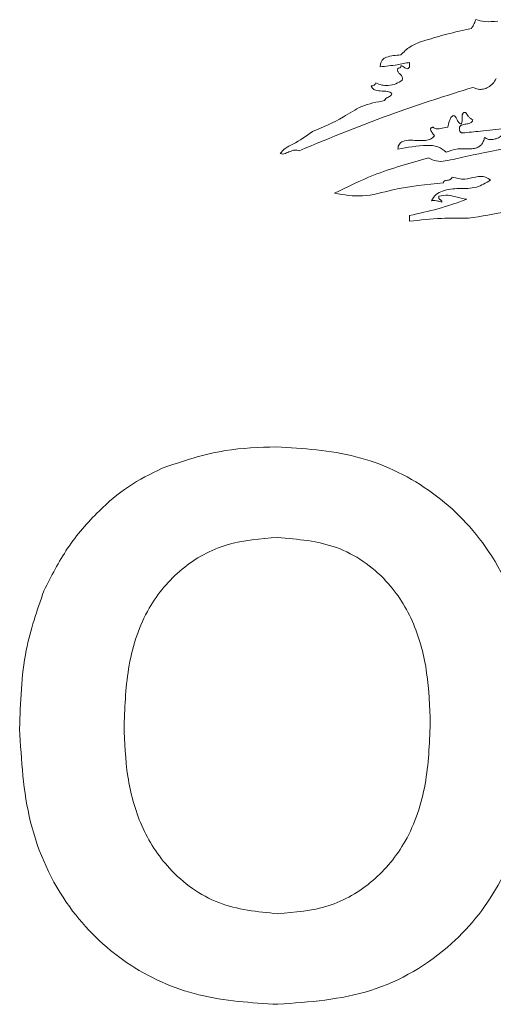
# Paper-space layout 'Sheet1' of a CAD drawing. Header units: millimetres. Extents: x 0 to 432, y 0 to 279.
# Tile 3 of 90: x 143 to 149, y 77 to 90. Entities that reach past the tile are written whole.
import ezdxf

# ---------------------------------------------------------------- set-up
doc = ezdxf.new("R2010")
doc.units = ezdxf.units.MM
doc.header["$LTSCALE"] = 0.5

psp = doc.layouts.new('Sheet1')

# ---------------------------------------------------------------- linework, layer by layer
at = {"color": 7, "linetype": 'Continuous', "lineweight": 15}
for p, q in [((147.994, 89.508), (147.994, 89.452)), ((147.994, 87.555), (147.994, 87.48))]:
    psp.add_line(p, q, dxfattribs=at)
for points, knots in [([(148.839, 90.053), (148.83, 90.03), (148.816, 89.99), (148.793, 89.955), (148.783, 89.94)], [0, 0, 0, 0, 0.573066, 1, 1, 1, 1]), ([(149.12, 90.034), (149.065, 90.029), (148.97, 90.021), (148.878, 90.043), (148.839, 90.053)], [0, 0, 0, 0, 0.577128, 1, 1, 1, 1]), ([(148.783, 89.94), (148.678, 89.917), (148.482, 89.874), (148.29, 89.817), (148.2, 89.79)], [0, 0, 0, 0, 0.534659, 1, 1, 1, 1]), ([(148.2, 89.79), (148.13, 89.768), (148.009, 89.729), (147.919, 89.64), (147.88, 89.603)], [0, 0, 0, 0, 0.576374, 1, 1, 1, 1]), ([(147.88, 89.603), (147.819, 89.598), (147.746, 89.592), (147.667, 89.562), (147.641, 89.537), (147.623, 89.499), (147.62, 89.469), (147.618, 89.452)], [0, 0, 0, 0, 0.5392804, 0.6397956, 0.7377499, 0.8512035, 1, 1, 1, 1]), ([(147.618, 89.452), (147.69, 89.459), (147.817, 89.472), (147.941, 89.498), (147.994, 89.508)], [0, 0, 0, 0, 0.572281, 1, 1, 1, 1]), ([(147.994, 89.452), (147.992, 89.448), (147.989, 89.441), (147.981, 89.433), (147.969, 89.426), (147.951, 89.429), (147.926, 89.442), (147.907, 89.458), (147.892, 89.464), (147.888, 89.464), (147.885, 89.463), (147.883, 89.461), (147.881, 89.458), (147.881, 89.454), (147.88, 89.452)], [0, 0, 0, 0, 0.093959, 0.168158, 0.231537, 0.372303, 0.536123, 0.838711, 0.868331, 0.8928, 0.913788, 0.931736, 0.953249, 1, 1, 1, 1]), ([(147.843, 89.433), (147.842, 89.427), (147.84, 89.415), (147.842, 89.398), (147.849, 89.378), (147.872, 89.358), (147.894, 89.339), (147.901, 89.318), (147.903, 89.302), (147.901, 89.29), (147.899, 89.283)], [0, 0, 0, 0, 0.115637, 0.207876, 0.286106, 0.498665, 0.711472, 0.790182, 0.883229, 1, 1, 1, 1]), ([(147.88, 89.452), (147.88, 89.451), (147.88, 89.448), (147.879, 89.445), (147.876, 89.442), (147.872, 89.439), (147.861, 89.436), (147.851, 89.434), (147.843, 89.433)], [0, 0, 0, 0, 0.090155, 0.168202, 0.241108, 0.352218, 0.473185, 1, 1, 1, 1]), ([(147.562, 89.246), (147.559, 89.24), (147.554, 89.228), (147.541, 89.215), (147.523, 89.208), (147.512, 89.208), (147.505, 89.208)], [0, 0, 0, 0, 0.26493, 0.519226, 0.738055, 1, 1, 1, 1]), ([(147.505, 89.208), (147.507, 89.2), (147.511, 89.186), (147.526, 89.169), (147.561, 89.149), (147.626, 89.142), (147.692, 89.14), (147.743, 89.13), (147.76, 89.119), (147.768, 89.114)], [0, 0, 0, 0, 0.078279, 0.149803, 0.223202, 0.479975, 0.792943, 0.902279, 1, 1, 1, 1]), ([(147.899, 89.283), (147.874, 89.265), (147.819, 89.227), (147.726, 89.211), (147.637, 89.214), (147.587, 89.235), (147.562, 89.246)], [0, 0, 0, 0, 0.2614899, 0.5471078, 0.7757614, 1, 1, 1, 1]), ([(148.801, 89.189), (148.823, 89.179), (148.866, 89.161), (148.936, 89.164), (149.001, 89.189), (149.061, 89.235), (149.088, 89.279), (149.101, 89.302)], [0, 0, 0, 0, 0.201307, 0.385871, 0.567163, 0.782992, 1, 1, 1, 1]), ([(146.585, 88.381), (146.991, 88.549), (147.719, 88.849), (148.47, 89.085), (148.801, 89.189)], [0, 0, 0, 0, 0.558882, 1, 1, 1, 1]), ([(147.768, 89.114), (147.765, 89.105), (147.76, 89.088), (147.738, 89.073), (147.715, 89.061), (147.688, 89.048), (147.679, 89.029), (147.675, 89.02)], [0, 0, 0, 0, 0.193536, 0.374857, 0.563842, 0.781757, 1, 1, 1, 1]), ([(147.675, 89.02), (147.574, 89.002), (147.384, 88.968), (147.105, 88.772), (146.888, 88.682), (146.754, 88.626)], [0, 0, 0, 0, 0.300118, 0.568207, 1, 1, 1, 1]), ([(148.557, 88.832), (148.544, 88.824), (148.518, 88.806), (148.498, 88.749), (148.488, 88.708), (148.482, 88.682)], [0, 0, 0, 0, 0.2587395, 0.5339882, 1, 1, 1, 1]), ([(148.651, 88.72), (148.639, 88.727), (148.615, 88.744), (148.6, 88.781), (148.584, 88.813), (148.566, 88.826), (148.557, 88.832)], [0, 0, 0, 0, 0.274951, 0.560851, 0.783369, 1, 1, 1, 1]), ([(148.707, 88.87), (148.703, 88.87), (148.696, 88.87), (148.686, 88.867), (148.678, 88.861), (148.668, 88.846), (148.665, 88.819), (148.665, 88.782), (148.665, 88.751), (148.659, 88.729), (148.653, 88.723), (148.651, 88.72)], [0, 0, 0, 0, 0.068913, 0.126208, 0.17823, 0.230642, 0.413613, 0.629368, 0.85707, 0.932131, 1, 1, 1, 1]), ([(148.801, 88.776), (148.789, 88.782), (148.766, 88.793), (148.737, 88.828), (148.719, 88.854), (148.707, 88.87)], [0, 0, 0, 0, 0.284752, 0.561259, 1, 1, 1, 1]), ([(148.632, 88.682), (148.637, 88.689), (148.649, 88.703), (148.682, 88.715), (148.724, 88.722), (148.764, 88.73), (148.787, 88.746), (148.797, 88.76), (148.8, 88.771), (148.801, 88.776)], [0, 0, 0, 0, 0.126972, 0.26415, 0.503493, 0.761251, 0.838013, 0.914723, 1, 1, 1, 1]), ([(146.754, 88.626), (146.673, 88.569), (146.562, 88.489), (146.406, 88.421), (146.361, 88.368), (146.341, 88.344)], [0, 0, 0, 0, 0.594123, 0.815352, 1, 1, 1, 1]), ([(148.293, 88.682), (148.289, 88.681), (148.282, 88.679), (148.272, 88.674), (148.266, 88.669), (148.262, 88.661), (148.261, 88.649), (148.268, 88.634), (148.286, 88.608), (148.302, 88.585), (148.313, 88.57)], [0, 0, 0, 0, 0.088109, 0.15781, 0.213862, 0.262182, 0.34179, 0.43429, 0.607764, 1, 1, 1, 1]), ([(148.482, 88.682), (148.449, 88.676), (148.4, 88.666), (148.342, 88.657), (148.31, 88.666), (148.299, 88.677), (148.293, 88.682)], [0, 0, 0, 0, 0.511005, 0.766682, 0.881885, 1, 1, 1, 1]), ([(148.669, 88.608), (148.665, 88.608), (148.658, 88.61), (148.649, 88.615), (148.641, 88.622), (148.634, 88.634), (148.63, 88.655), (148.631, 88.673), (148.632, 88.682)], [0, 0, 0, 0, 0.123135, 0.232414, 0.336504, 0.443849, 0.690862, 1, 1, 1, 1]), ([(149.214, 88.663), (149.109, 88.652), (148.927, 88.633), (148.746, 88.615), (148.669, 88.608)], [0, 0, 0, 0, 0.577847, 1, 1, 1, 1]), ([(148.952, 88.551), (148.965, 88.542), (148.994, 88.523), (149.048, 88.521), (149.103, 88.533), (149.159, 88.559), (149.183, 88.592), (149.195, 88.608)], [0, 0, 0, 0, 0.174342, 0.362025, 0.560814, 0.791546, 1, 1, 1, 1]), ([(148.313, 88.57), (148.297, 88.554), (148.264, 88.523), (148.193, 88.51), (148.107, 88.509), (148.011, 88.516), (147.928, 88.512), (147.882, 88.487), (147.861, 88.466), (147.847, 88.436), (147.845, 88.413), (147.843, 88.401)], [0, 0, 0, 0, 0.118312, 0.243466, 0.381176, 0.591643, 0.771921, 0.823831, 0.875353, 0.931988, 1, 1, 1, 1]), ([(148.463, 88.363), (148.511, 88.381), (148.606, 88.415), (148.729, 88.401), (148.821, 88.407), (148.875, 88.425), (148.914, 88.457), (148.939, 88.499), (148.947, 88.532), (148.952, 88.551)], [0, 0, 0, 0, 0.264999, 0.524496, 0.641586, 0.748087, 0.819513, 0.900316, 1, 1, 1, 1]), ([(146.341, 88.344), (146.351, 88.341), (146.373, 88.335), (146.417, 88.349), (146.466, 88.371), (146.526, 88.394), (146.565, 88.386), (146.585, 88.381)], [0, 0, 0, 0, 0.122485, 0.264887, 0.52842, 0.769321, 1, 1, 1, 1]), ([(147.843, 88.401), (147.966, 88.423), (148.134, 88.452), (148.357, 88.446), (148.429, 88.39), (148.463, 88.363)], [0, 0, 0, 0, 0.5860977, 0.8003041, 1, 1, 1, 1]), ([(149.177, 88.401), (148.978, 88.362), (148.735, 88.314), (148.458, 88.249), (148.336, 88.239), (148.269, 88.272), (148.237, 88.288)], [0, 0, 0, 0, 0.629758, 0.770966, 0.892242, 1, 1, 1, 1]), ([(148.237, 88.288), (147.999, 88.223), (147.585, 88.109), (147.2, 87.919), (147.036, 87.837)], [0, 0, 0, 0, 0.574077, 1, 1, 1, 1]), ([(147.036, 87.837), (147.155, 87.818), (147.406, 87.776), (147.862, 87.917), (148.21, 87.949), (148.425, 87.969)], [0, 0, 0, 0, 0.2542028, 0.5365798, 1, 1, 1, 1]), ([(149.026, 88.006), (148.969, 87.971), (148.846, 87.895), (148.627, 87.902), (148.451, 87.888), (148.324, 87.828), (148.291, 87.772), (148.275, 87.743)], [0, 0, 0, 0, 0.239412, 0.511489, 0.76983, 0.883198, 1, 1, 1, 1]), ([(148.425, 87.969), (148.426, 87.972), (148.426, 87.978), (148.429, 87.985), (148.433, 87.991), (148.453, 88.003), (148.481, 88.001), (148.51, 88.01), (148.528, 88.023), (148.534, 88.037), (148.538, 88.044)], [0, 0, 0, 0, 0.063913, 0.116375, 0.16357, 0.210944, 0.56883, 0.700803, 0.837561, 1, 1, 1, 1]), ([(148.538, 88.044), (148.592, 88.03), (148.693, 88.004), (148.813, 88.042), (148.901, 88.056), (148.97, 88.049), (149.007, 88.021), (149.026, 88.006)], [0, 0, 0, 0, 0.326929, 0.602657, 0.732277, 0.857008, 1, 1, 1, 1]), ([(148.726, 87.762), (148.603, 87.718), (148.364, 87.633), (148.115, 87.581), (147.994, 87.555)], [0, 0, 0, 0, 0.512228, 1, 1, 1, 1]), ([(148.275, 87.743), (148.29, 87.745), (148.316, 87.748), (148.36, 87.737), (148.389, 87.729), (148.407, 87.724)], [0, 0, 0, 0, 0.328572, 0.593909, 1, 1, 1, 1]), ([(148.407, 87.724), (148.407, 87.727), (148.407, 87.732), (148.403, 87.74), (148.396, 87.749), (148.385, 87.755), (148.374, 87.763), (148.369, 87.771), (148.366, 87.78), (148.366, 87.789), (148.368, 87.796), (148.369, 87.8)], [0, 0, 0, 0, 0.092156, 0.171182, 0.245098, 0.467235, 0.577501, 0.688666, 0.771934, 0.872517, 1, 1, 1, 1]), ([(148.369, 87.8), (148.408, 87.808), (148.48, 87.823), (148.598, 87.785), (148.678, 87.77), (148.726, 87.762)], [0, 0, 0, 0, 0.323797, 0.59875, 1, 1, 1, 1]), ([(148.745, 87.518), (148.911, 87.546), (149.138, 87.584), (149.43, 87.642), (149.55, 87.609), (149.609, 87.593)], [0, 0, 0, 0, 0.57933, 0.793993, 1, 1, 1, 1]), ([(147.994, 87.48), (148.13, 87.496), (148.379, 87.524), (148.63, 87.52), (148.745, 87.518)], [0, 0, 0, 0, 0.543954, 1, 1, 1, 1]), ([(144.831, 84.329), (145.096, 84.419), (145.571, 84.58), (146.072, 84.595), (146.292, 84.601)], [0, 0, 0, 0, 0.559564, 1, 1, 1, 1]), ([(146.292, 84.601), (146.635, 84.581), (147.32, 84.54), (148.27, 84.097), (149.053, 83.323), (149.527, 82.245), (149.57, 81.439), (149.591, 81.035)], [0, 0, 0, 0, 0.186911, 0.373466, 0.56001, 0.779677, 1, 1, 1, 1]), ([(143.322, 82.766), (143.416, 82.951), (143.604, 83.322), (143.985, 83.761), (144.392, 84.111), (144.684, 84.256), (144.831, 84.329)], [0, 0, 0, 0, 0.279964, 0.559994, 0.780042, 1, 1, 1, 1]), ([(146.309, 83.445), (146.089, 83.43), (145.651, 83.399), (145.062, 83.072), (144.608, 82.532), (144.377, 81.821), (144.356, 81.307), (144.346, 81.049)], [0, 0, 0, 0, 0.186754, 0.37314, 0.55953, 0.779456, 1, 1, 1, 1]), ([(148.258, 81.069), (148.25, 81.286), (148.235, 81.719), (148.074, 82.357), (147.704, 82.949), (147.079, 83.381), (146.566, 83.424), (146.309, 83.445)], [0, 0, 0, 0, 0.187334, 0.374403, 0.560915, 0.780143, 1, 1, 1, 1]), ([(143.012, 81.003), (143.022, 81.342), (143.039, 81.946), (143.235, 82.515), (143.322, 82.766)], [0, 0, 0, 0, 0.560171, 1, 1, 1, 1]), ([(144.346, 81.049), (144.354, 80.831), (144.37, 80.396), (144.541, 79.756), (144.919, 79.168), (145.535, 78.721), (146.051, 78.67), (146.309, 78.645)], [0, 0, 0, 0, 0.187338, 0.374419, 0.561012, 0.780387, 1, 1, 1, 1]), ([(146.309, 78.645), (146.528, 78.662), (146.967, 78.697), (147.549, 79.039), (147.996, 79.583), (148.227, 80.296), (148.247, 80.811), (148.258, 81.069)], [0, 0, 0, 0, 0.1866357, 0.3729966, 0.5594377, 0.7794083, 1, 1, 1, 1]), ([(146.311, 77.489), (145.971, 77.509), (145.292, 77.549), (144.343, 77.975), (143.56, 78.738), (143.078, 79.803), (143.034, 80.603), (143.012, 81.003)], [0, 0, 0, 0, 0.186925, 0.373487, 0.560024, 0.779706, 1, 1, 1, 1]), ([(149.591, 81.035), (149.576, 80.695), (149.545, 80.015), (149.205, 79.036), (148.534, 78.173), (147.517, 77.575), (146.714, 77.518), (146.311, 77.489)], [0, 0, 0, 0, 0.187159, 0.373984, 0.560577, 0.779979, 1, 1, 1, 1])]:
    psp.add_open_spline(points, degree=3, knots=knots, dxfattribs=at)

doc.saveas('drawing.dxf')
